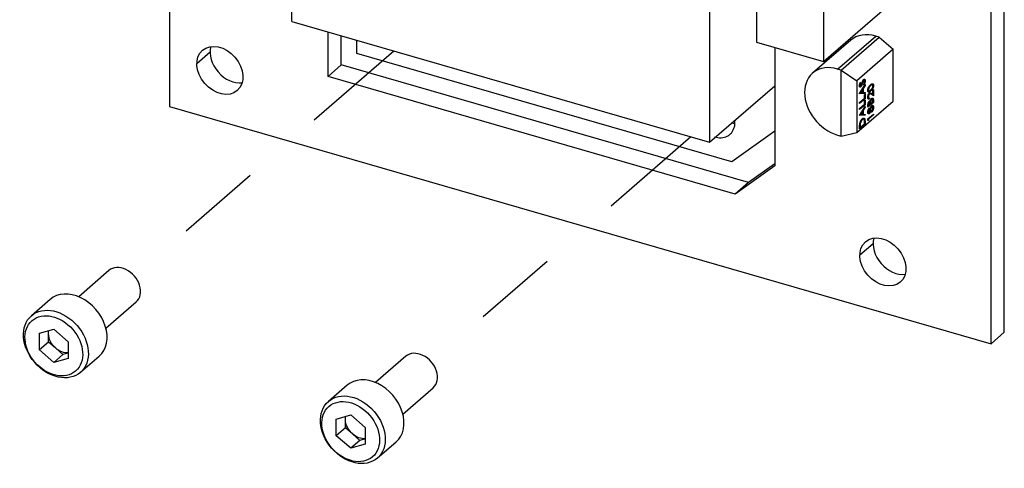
# Model space of a CAD drawing. Extents: x 0.3 to 39, y 0.1 to 10.9.
# Tile 12 of 26: x 28.589 to 29.753, y 1.541 to 2.071. Entities that reach past the tile are written whole.
import ezdxf

# ---------------------------------------------------------------- set-up
doc = ezdxf.new("R2010")
doc.units = 0
doc.header["$LTSCALE"] = 0.5
doc.header["$MEASUREMENT"] = 0
doc.linetypes.add('ONS_PHANTOM', pattern=[0.5, 0.25, -0.05, 0.05, -0.05, 0.05, -0.05])
for name, color, linetype in [('EXPLODE_LINES', 7, 'ONS_PHANTOM'), ('TANGENT_LINES', 7, 'CONTINUOUS'), ('VISIBLE', 7, 'CONTINUOUS')]:
    doc.layers.add(name, color=color, linetype=linetype)

msp = doc.modelspace()

# ---------------------------------------------------------------- linework, layer by layer
at = {"layer": 'EXPLODE_LINES'}
for p, q in [((29.0316, 2.0343), (28.7245, 1.7684)), ((29.3828, 1.9329), (29.0757, 1.667))]:
    msp.add_line(p, q, dxfattribs=at)
at = {"layer": 'TANGENT_LINES'}
for p, q in [((29.5563, 2.013), (29.6014, 2.052)), ((28.8142, 2.0329), (28.7984, 2.0192)), ((29.5824, 1.984), (29.5888, 1.9947)), ((29.5833, 1.9972), (29.5837, 1.9966)), ((29.5888, 1.9936), (29.5867, 1.9902)), ((29.5875, 1.9945), (29.5872, 1.9951)), ((29.5888, 1.9947), (29.5888, 1.9936)), ((29.5888, 1.9842), (29.5824, 1.9839)), ((29.5824, 1.9839), (29.5824, 1.984)), ((29.5861, 1.9891), (29.5836, 1.985)), ((29.5836, 1.985), (29.5861, 1.9852)), ((29.5861, 1.9852), (29.5861, 1.9891)), ((29.5867, 1.9902), (29.5867, 1.9852)), ((29.5867, 1.9852), (29.5888, 1.9853)), ((29.5881, 1.9826), (29.5888, 1.9832)), ((29.5881, 1.9784), (29.5881, 1.9826)), ((29.5888, 1.9853), (29.5888, 1.9842)), ((29.5888, 1.9832), (29.5888, 1.9779)), ((29.5986, 1.9812), (29.596, 1.9832)), ((29.5962, 1.9843), (29.598, 1.983)), ((29.598, 1.9882), (29.5986, 1.9887)), ((29.598, 1.983), (29.598, 1.9882)), ((29.5986, 1.9887), (29.5986, 1.9812)), ((29.5824, 1.9734), (29.5881, 1.9784)), ((29.5888, 1.9779), (29.5824, 1.9724)), ((29.5824, 1.9724), (29.5824, 1.9734)), ((29.5824, 1.9663), (29.5881, 1.9713)), ((29.5888, 1.9708), (29.5824, 1.9653)), ((29.5824, 1.9582), (29.5888, 1.9688)), ((29.5881, 1.9755), (29.5888, 1.9761)), ((29.5881, 1.9713), (29.5881, 1.9755)), ((29.5888, 1.9761), (29.5888, 1.9708)), ((29.5888, 1.9688), (29.5888, 1.9678)), ((29.5986, 1.9734), (29.5922, 1.9678)), ((29.5922, 1.9678), (29.5922, 1.97)), ((29.5929, 1.9694), (29.5949, 1.9712)), ((29.5929, 1.9708), (29.5929, 1.9694)), ((29.5942, 1.9788), (29.5942, 1.9778)), ((29.5949, 1.9712), (29.5949, 1.9719)), ((29.5956, 1.9718), (29.598, 1.9738)), ((29.5956, 1.9724), (29.5956, 1.9718)), ((29.598, 1.9738), (29.598, 1.9752)), ((29.5986, 1.9764), (29.5986, 1.9734)), ((29.5824, 1.9653), (29.5824, 1.9663)), ((29.5888, 1.9583), (29.5824, 1.958)), ((29.5824, 1.958), (29.5824, 1.9582)), ((29.5861, 1.9633), (29.5836, 1.9592)), ((29.5836, 1.9592), (29.5861, 1.9593)), ((29.5861, 1.9593), (29.5861, 1.9633)), ((29.5888, 1.9678), (29.5867, 1.9643)), ((29.5867, 1.9643), (29.5867, 1.9593)), ((29.5867, 1.9593), (29.5888, 1.9594)), ((29.5888, 1.9594), (29.5888, 1.9583)), ((29.5922, 1.9542), (29.5986, 1.9597)), ((29.5986, 1.9588), (29.5929, 1.9538)), ((29.5986, 1.9597), (29.5986, 1.9588)), ((29.5888, 1.9478), (29.5824, 1.9423)), ((29.583, 1.9438), (29.5881, 1.9482)), ((29.5881, 1.9482), (29.5881, 1.9495)), ((29.5888, 1.9513), (29.5888, 1.9478)), ((29.5922, 1.9522), (29.5922, 1.9542)), ((29.5929, 1.9521), (29.5922, 1.9522)), ((29.5929, 1.9538), (29.5929, 1.9521)), ((29.5824, 1.9423), (29.5824, 1.9445)), ((29.583, 1.9446), (29.583, 1.9438)), ((29.5984, 1.8065), (29.5826, 1.7929))]:
    msp.add_line(p, q, dxfattribs=at)
at = {"layer": 'TANGENT_LINES', "extrusion": (0, 0, -1)}
for centre, major_axis, start_param, end_param in [((29.5837, 1.9945), (-0.00085, -0.00295), 4.99807, 5.688633), ((29.5939, 1.9813), (-0.00104, -0.0036), 0.949882, 2.57046), ((29.5939, 1.9723), (-0.00085, -0.00294), 2.519707, 3.582865), ((29.5968, 1.9664), (-0.0011, -0.00382), 2.541572, 3.266564)]:
    msp.add_ellipse(centre, major_axis=major_axis, ratio=0.433013, start_param=start_param, end_param=end_param, dxfattribs=at)
at = {"layer": 'TANGENT_LINES'}
for centre, major_axis, ratio, start_param, end_param in [((29.5898, 1.9949), (0.00279, 0.00966), 0.433013, 1.280896, 1.588393), ((29.5872, 1.998), (0.00057, 0.00199), 0.433013, 0.609291, 1.267204), ((29.5955, 1.9855), (0.0026, 0.009), 0.433013, 0.264047, 0.613009), ((29.5867, 1.948), (0.00118, 0.00596), 0.575021, 6.914944, 7.937489)]:
    msp.add_ellipse(centre, major_axis=major_axis, ratio=ratio, start_param=start_param, end_param=end_param, dxfattribs=at)
for centre in [(28.6293, 1.6859), (28.9805, 1.5845)]:
    msp.add_ellipse(centre, major_axis=(0.0258, -0.0298), ratio=0.75, dxfattribs=at)
for points, knots in [([(29.5822, 1.9933), (29.5822, 1.9934), (29.5822, 1.9937), (29.5823, 1.9941), (29.5823, 1.9946), (29.5824, 1.9949), (29.5825, 1.9952), (29.5826, 1.9955), (29.5827, 1.9957), (29.5828, 1.996), (29.5829, 1.9963), (29.583, 1.9966), (29.5831, 1.9969), (29.5832, 1.9971), (29.5833, 1.9972)], [0, 0, 0, 0, 0.107233, 0.213252, 0.31883, 0.426794, 0.483646, 0.543604, 0.608308, 0.677127, 0.750686, 0.828713, 0.91219, 1, 1, 1, 1]), ([(29.5837, 1.9919), (29.5836, 1.9918), (29.5835, 1.9917), (29.5833, 1.9916), (29.5831, 1.9916), (29.5829, 1.9916), (29.5828, 1.9916), (29.5826, 1.9917), (29.5825, 1.9919), (29.5824, 1.9921), (29.5823, 1.9923), (29.5823, 1.9926), (29.5822, 1.9929), (29.5822, 1.9932), (29.5822, 1.9933)], [0, 0, 0, 0, 0.083785, 0.16578, 0.24628, 0.327461, 0.408797, 0.489715, 0.571376, 0.655523, 0.741019, 0.826547, 0.911989, 1, 1, 1, 1]), ([(29.5837, 1.9966), (29.5836, 1.9966), (29.5836, 1.9964), (29.5835, 1.9961), (29.5834, 1.9959), (29.5833, 1.9957), (29.5832, 1.9955), (29.5831, 1.9953), (29.5831, 1.9951), (29.583, 1.9949), (29.5829, 1.9946), (29.5829, 1.9943), (29.5829, 1.994), (29.5829, 1.9939), (29.5829, 1.9938)], [0, 0, 0, 0, 0.098469, 0.189629, 0.274184, 0.352183, 0.423199, 0.488551, 0.548473, 0.60144, 0.701198, 0.799592, 0.898545, 1, 1, 1, 1]), ([(29.5829, 1.9938), (29.5829, 1.9937), (29.5829, 1.9934), (29.5829, 1.9932), (29.583, 1.9929), (29.5831, 1.9928), (29.5832, 1.9927), (29.5834, 1.9927), (29.5835, 1.9927), (29.5836, 1.9928), (29.5837, 1.9928)], [0, 0, 0, 0, 0.143073, 0.275903, 0.402371, 0.528414, 0.650356, 0.765895, 0.880774, 1, 1, 1, 1]), ([(29.5837, 1.9928), (29.5837, 1.9929), (29.5838, 1.9929), (29.5839, 1.9931), (29.584, 1.9932), (29.5841, 1.9933), (29.5842, 1.9935), (29.5843, 1.9938), (29.5844, 1.994), (29.5845, 1.9942), (29.5845, 1.9943)], [0, 0, 0, 0, 0.107285, 0.214746, 0.322939, 0.434116, 0.553412, 0.686073, 0.834256, 1, 1, 1, 1]), ([(29.5845, 1.9943), (29.5845, 1.9943), (29.5845, 1.9944), (29.5846, 1.9946), (29.5847, 1.9947), (29.5847, 1.995), (29.5848, 1.9953), (29.5849, 1.9956), (29.585, 1.9959), (29.5851, 1.9962), (29.5851, 1.9963)], [0, 0, 0, 0, 0.052594, 0.124952, 0.218094, 0.333502, 0.468789, 0.624938, 0.801683, 1, 1, 1, 1]), ([(29.5855, 1.9959), (29.5855, 1.9957), (29.5854, 1.9954), (29.5853, 1.995), (29.5851, 1.9946), (29.585, 1.9943), (29.5849, 1.994), (29.5848, 1.9937), (29.5848, 1.9935), (29.5847, 1.9934), (29.5847, 1.9933)], [0, 0, 0, 0, 0.181535, 0.347082, 0.495568, 0.628357, 0.74552, 0.845831, 0.930782, 1, 1, 1, 1]), ([(29.5851, 1.9963), (29.5852, 1.9965), (29.5853, 1.9968), (29.5854, 1.9973), (29.5856, 1.9977), (29.5857, 1.9981), (29.5858, 1.9984), (29.586, 1.9988), (29.5861, 1.9991), (29.5863, 1.9994), (29.5865, 1.9998), (29.5867, 2.0002), (29.587, 2.0005), (29.5871, 2.0007), (29.5872, 2.0007)], [0, 0, 0, 0, 0.096972, 0.187773, 0.272396, 0.351321, 0.424335, 0.491909, 0.554233, 0.611268, 0.716348, 0.81454, 0.908495, 1, 1, 1, 1]), ([(29.5872, 2.0007), (29.5873, 2.0008), (29.5874, 2.0009), (29.5875, 2.001), (29.5877, 2.001), (29.5879, 2.0011), (29.588, 2.0011), (29.5882, 2.001), (29.5883, 2.001), (29.5884, 2.0009), (29.5885, 2.0007), (29.5886, 2.0006), (29.5887, 2.0004), (29.5888, 2.0002), (29.5889, 1.9999), (29.5889, 1.9997), (29.5889, 1.9994), (29.5889, 1.9992), (29.5889, 1.9991)], [0, 0, 0, 0, 0.061484, 0.121775, 0.18092, 0.240256, 0.300114, 0.361146, 0.423501, 0.488669, 0.553954, 0.617581, 0.680238, 0.742187, 0.804663, 0.868259, 0.93302, 1, 1, 1, 1]), ([(29.5883, 1.9985), (29.5883, 1.9986), (29.5883, 1.9988), (29.5882, 1.999), (29.5882, 1.9993), (29.5881, 1.9995), (29.5881, 1.9997), (29.588, 1.9998), (29.5878, 1.9999), (29.5877, 1.9999), (29.5876, 1.9999), (29.5875, 1.9999), (29.5873, 1.9998), (29.5872, 1.9998), (29.5872, 1.9997)], [0, 0, 0, 0, 0.091264, 0.18093, 0.270088, 0.360156, 0.448343, 0.532666, 0.613834, 0.693982, 0.772716, 0.849335, 0.923967, 1, 1, 1, 1]), ([(29.5872, 1.9951), (29.5873, 1.9953), (29.5875, 1.9956), (29.5877, 1.9961), (29.5879, 1.9965), (29.588, 1.997), (29.5881, 1.9974), (29.5882, 1.9978), (29.5883, 1.9981), (29.5883, 1.9984), (29.5883, 1.9985)], [0, 0, 0, 0, 0.159004, 0.304646, 0.438547, 0.562322, 0.677433, 0.786897, 0.893611, 1, 1, 1, 1]), ([(29.5889, 1.9991), (29.5889, 1.999), (29.5889, 1.9988), (29.5889, 1.9985), (29.5889, 1.9983), (29.5889, 1.998), (29.5888, 1.9978), (29.5888, 1.9975), (29.5887, 1.9972), (29.5886, 1.9969), (29.5885, 1.9967), (29.5884, 1.9964), (29.5883, 1.9961), (29.5882, 1.9958), (29.588, 1.9955), (29.5879, 1.9951), (29.5877, 1.9948), (29.5876, 1.9946), (29.5875, 1.9945)], [0, 0, 0, 0, 0.057208, 0.113696, 0.169178, 0.224159, 0.27872, 0.333794, 0.389241, 0.445822, 0.503704, 0.564294, 0.627975, 0.695038, 0.765373, 0.839611, 0.917538, 1, 1, 1, 1]), ([(29.592, 1.9877), (29.592, 1.9878), (29.592, 1.988), (29.5921, 1.9883), (29.5921, 1.9886), (29.5921, 1.9888), (29.5922, 1.9891), (29.5922, 1.9894), (29.5923, 1.9897), (29.5924, 1.99), (29.5925, 1.9903), (29.5926, 1.9906), (29.5927, 1.9909), (29.5929, 1.9912), (29.593, 1.9915), (29.5931, 1.9917), (29.5933, 1.992), (29.5935, 1.9923), (29.5937, 1.9926), (29.5939, 1.9929), (29.5941, 1.9932), (29.5943, 1.9934), (29.5946, 1.9937), (29.5948, 1.994), (29.5951, 1.9942), (29.5953, 1.9944), (29.5954, 1.9945)], [0, 0, 0, 0, 0.033788, 0.067194, 0.099862, 0.132567, 0.165151, 0.197913, 0.231319, 0.265083, 0.299255, 0.334399, 0.369943, 0.406284, 0.444064, 0.482998, 0.523354, 0.565537, 0.609613, 0.656391, 0.705885, 0.758325, 0.813832, 0.872795, 0.934722, 1, 1, 1, 1]), ([(29.5954, 1.9935), (29.5953, 1.9934), (29.5952, 1.9933), (29.595, 1.9931), (29.5948, 1.9929), (29.5946, 1.9927), (29.5944, 1.9924), (29.5942, 1.9922), (29.594, 1.992), (29.5939, 1.9918), (29.5937, 1.9916), (29.5936, 1.9913), (29.5935, 1.9911), (29.5933, 1.9909), (29.5932, 1.9907), (29.5931, 1.9904), (29.5931, 1.9902), (29.593, 1.9899), (29.5929, 1.9896), (29.5928, 1.9891), (29.5927, 1.9887), (29.5927, 1.9885), (29.5927, 1.9883)], [0, 0, 0, 0, 0.065681, 0.128486, 0.188175, 0.245106, 0.299448, 0.350823, 0.399942, 0.446672, 0.491255, 0.533376, 0.573853, 0.612526, 0.649597, 0.685532, 0.720106, 0.753838, 0.818925, 0.880493, 0.940311, 1, 1, 1, 1]), ([(29.5954, 1.9945), (29.5955, 1.9946), (29.5957, 1.9947), (29.596, 1.995), (29.5962, 1.9951), (29.5965, 1.9953), (29.5967, 1.9954), (29.5969, 1.9955), (29.5971, 1.9956), (29.5973, 1.9957), (29.5975, 1.9957), (29.5977, 1.9957), (29.5978, 1.9956), (29.598, 1.9956), (29.5981, 1.9955), (29.5982, 1.9954), (29.5983, 1.9953), (29.5984, 1.9952), (29.5985, 1.9951), (29.5986, 1.9949), (29.5986, 1.9947), (29.5987, 1.9945), (29.5987, 1.9943), (29.5988, 1.9941), (29.5988, 1.9938), (29.5988, 1.9937), (29.5988, 1.9936)], [0, 0, 0, 0, 0.065063, 0.126773, 0.185516, 0.240765, 0.29298, 0.34225, 0.388919, 0.432776, 0.474628, 0.514775, 0.553606, 0.591426, 0.628028, 0.663804, 0.698984, 0.733591, 0.767628, 0.801208, 0.834264, 0.866981, 0.89972, 0.932702, 0.966176, 1, 1, 1, 1]), ([(29.5988, 1.9936), (29.5988, 1.9935), (29.5988, 1.9933), (29.5988, 1.993), (29.5987, 1.9928), (29.5987, 1.9925), (29.5986, 1.9922), (29.5986, 1.9919), (29.5985, 1.9916), (29.5984, 1.9914), (29.5983, 1.9911), (29.5982, 1.9908), (29.5981, 1.9905), (29.598, 1.9902), (29.5978, 1.9899), (29.5977, 1.9897), (29.5975, 1.9894), (29.5974, 1.9891), (29.5972, 1.9888), (29.597, 1.9886), (29.5968, 1.9883), (29.5965, 1.988), (29.5963, 1.9878), (29.596, 1.9875), (29.5957, 1.9872), (29.5955, 1.987), (29.5954, 1.987)], [0, 0, 0, 0, 0.033787, 0.066622, 0.099285, 0.131361, 0.163585, 0.196104, 0.228902, 0.262158, 0.295991, 0.330218, 0.36506, 0.400951, 0.43762, 0.475708, 0.515381, 0.556414, 0.599765, 0.646424, 0.696431, 0.749782, 0.806573, 0.867436, 0.931887, 1, 1, 1, 1]), ([(29.5954, 1.9879), (29.5955, 1.988), (29.5957, 1.9882), (29.5959, 1.9884), (29.5961, 1.9886), (29.5963, 1.9888), (29.5965, 1.989), (29.5967, 1.9893), (29.5969, 1.9895), (29.597, 1.9897), (29.5971, 1.9899), (29.5973, 1.9901), (29.5974, 1.9903), (29.5975, 1.9905), (29.5976, 1.9907), (29.5977, 1.9909), (29.5978, 1.9912), (29.5979, 1.9915), (29.598, 1.9918), (29.5981, 1.9923), (29.5981, 1.9927), (29.5981, 1.9929), (29.5981, 1.993)], [0, 0, 0, 0, 0.072951, 0.141584, 0.205926, 0.265301, 0.320597, 0.371817, 0.41879, 0.461699, 0.502134, 0.540804, 0.578181, 0.614297, 0.649678, 0.684299, 0.718359, 0.752081, 0.817652, 0.879722, 0.939966, 1, 1, 1, 1]), ([(29.5981, 1.993), (29.5981, 1.9932), (29.5981, 1.9934), (29.5981, 1.9937), (29.598, 1.994), (29.5979, 1.9942), (29.5978, 1.9943), (29.5977, 1.9944), (29.5976, 1.9944), (29.5975, 1.9945), (29.5974, 1.9945), (29.5973, 1.9945), (29.5972, 1.9945), (29.5971, 1.9945), (29.597, 1.9945)], [0, 0, 0, 0, 0.112813, 0.225394, 0.339595, 0.459675, 0.521735, 0.583926, 0.648174, 0.713881, 0.781004, 0.851451, 0.924051, 1, 1, 1, 1]), ([(29.5954, 1.987), (29.5953, 1.9869), (29.5951, 1.9867), (29.5948, 1.9865), (29.5946, 1.9863), (29.5943, 1.9861), (29.5941, 1.986), (29.5938, 1.9859), (29.5936, 1.9858), (29.5935, 1.9857), (29.5933, 1.9857), (29.5931, 1.9857), (29.593, 1.9857), (29.5928, 1.9858), (29.5927, 1.9858), (29.5926, 1.9859), (29.5925, 1.986), (29.5924, 1.9861), (29.5923, 1.9863), (29.5922, 1.9864), (29.5922, 1.9866), (29.5921, 1.9868), (29.5921, 1.987), (29.5921, 1.9872), (29.592, 1.9875), (29.592, 1.9877), (29.592, 1.9877)], [0, 0, 0, 0, 0.068595, 0.133246, 0.194313, 0.251279, 0.304513, 0.354235, 0.400481, 0.443411, 0.484015, 0.523252, 0.561042, 0.5979, 0.633518, 0.668314, 0.702496, 0.736685, 0.770293, 0.803437, 0.835913, 0.86846, 0.900847, 0.933467, 0.966258, 1, 1, 1, 1]), ([(29.5927, 1.9883), (29.5927, 1.9882), (29.5927, 1.988), (29.5928, 1.9877), (29.5929, 1.9874), (29.593, 1.9872), (29.5931, 1.9871), (29.5931, 1.987), (29.5932, 1.9869), (29.5933, 1.9869), (29.5934, 1.9869), (29.5936, 1.9869), (29.5937, 1.9869), (29.5938, 1.9869), (29.594, 1.9869), (29.5941, 1.987), (29.5943, 1.9871), (29.5945, 1.9872), (29.5947, 1.9874), (29.5949, 1.9875), (29.5952, 1.9877), (29.5953, 1.9879), (29.5954, 1.9879)], [0, 0, 0, 0, 0.060387, 0.120883, 0.182755, 0.247811, 0.281299, 0.315088, 0.349702, 0.384857, 0.420966, 0.458511, 0.497175, 0.537602, 0.580503, 0.627468, 0.678388, 0.733983, 0.793747, 0.857714, 0.926698, 1, 1, 1, 1]), ([(29.594, 1.9836), (29.594, 1.9836), (29.5939, 1.9835), (29.5937, 1.9833), (29.5936, 1.9832), (29.5935, 1.983), (29.5934, 1.9828), (29.5933, 1.9826), (29.5932, 1.9824), (29.5931, 1.9821), (29.593, 1.9819), (29.5929, 1.9816), (29.5929, 1.9813), (29.5928, 1.9811), (29.5928, 1.9808), (29.5927, 1.9806), (29.5927, 1.9803), (29.5927, 1.9802), (29.5927, 1.9801)], [0, 0, 0, 0, 0.061965, 0.122122, 0.180988, 0.239933, 0.299906, 0.359989, 0.421776, 0.486576, 0.551535, 0.615018, 0.677259, 0.73973, 0.80305, 0.866495, 0.931973, 1, 1, 1, 1]), ([(29.5927, 1.9801), (29.5927, 1.98), (29.5927, 1.9798), (29.5927, 1.9796), (29.5928, 1.9794), (29.5928, 1.9792), (29.5929, 1.979), (29.5929, 1.9789), (29.593, 1.9787), (29.5931, 1.9786), (29.5932, 1.9786), (29.5933, 1.9785), (29.5934, 1.9785), (29.5936, 1.9785), (29.5937, 1.9785), (29.5939, 1.9786), (29.594, 1.9787), (29.5941, 1.9787), (29.5942, 1.9788)], [0, 0, 0, 0, 0.064439, 0.126547, 0.186887, 0.245878, 0.304041, 0.362191, 0.420976, 0.48066, 0.5406, 0.600689, 0.661936, 0.724443, 0.789038, 0.856314, 0.926352, 1, 1, 1, 1]), ([(29.594, 1.9846), (29.594, 1.9846), (29.5942, 1.9848), (29.5945, 1.9849), (29.5947, 1.985), (29.5949, 1.985), (29.5951, 1.985), (29.5952, 1.9849), (29.5954, 1.9849), (29.5955, 1.9848), (29.5957, 1.9847), (29.5959, 1.9846), (29.5961, 1.9844), (29.5962, 1.9843), (29.5962, 1.9843)], [0, 0, 0, 0, 0.098702, 0.195672, 0.292422, 0.391343, 0.444462, 0.504229, 0.570352, 0.642546, 0.722288, 0.807921, 0.90047, 1, 1, 1, 1]), ([(29.596, 1.9832), (29.5959, 1.9833), (29.5958, 1.9834), (29.5956, 1.9835), (29.5954, 1.9836), (29.5953, 1.9837), (29.5951, 1.9838), (29.595, 1.9838), (29.5949, 1.9839), (29.5948, 1.9839), (29.5946, 1.9839), (29.5944, 1.9839), (29.5942, 1.9838), (29.5941, 1.9837), (29.594, 1.9836)], [0, 0, 0, 0, 0.110803, 0.212829, 0.306101, 0.390647, 0.466924, 0.534481, 0.593587, 0.644557, 0.7362, 0.825024, 0.911986, 1, 1, 1, 1]), ([(29.5942, 1.9778), (29.5941, 1.9777), (29.594, 1.9776), (29.5937, 1.9775), (29.5935, 1.9774), (29.5933, 1.9773), (29.5931, 1.9773), (29.593, 1.9774), (29.5928, 1.9774), (29.5926, 1.9775), (29.5925, 1.9777), (29.5924, 1.9778), (29.5923, 1.9781), (29.5922, 1.9783), (29.5921, 1.9786), (29.5921, 1.9789), (29.5921, 1.9792), (29.592, 1.9794), (29.592, 1.9796)], [0, 0, 0, 0, 0.068791, 0.135103, 0.198979, 0.261904, 0.323495, 0.385195, 0.446969, 0.509765, 0.572251, 0.633405, 0.693251, 0.752583, 0.812579, 0.873275, 0.93555, 1, 1, 1, 1]), ([(29.5922, 1.97), (29.5922, 1.9701), (29.5922, 1.9703), (29.5922, 1.9706), (29.5922, 1.9709), (29.5923, 1.9712), (29.5923, 1.9715), (29.5923, 1.9717), (29.5924, 1.9719), (29.5924, 1.9722), (29.5925, 1.9726), (29.5926, 1.973), (29.5928, 1.9734), (29.593, 1.9738), (29.5931, 1.9741), (29.5934, 1.9744), (29.5936, 1.9747), (29.5937, 1.9748), (29.5938, 1.9749)], [0, 0, 0, 0, 0.062594, 0.121323, 0.17668, 0.228365, 0.276868, 0.321879, 0.364099, 0.403356, 0.477968, 0.550535, 0.623584, 0.698175, 0.773354, 0.847281, 0.922818, 1, 1, 1, 1]), ([(29.5938, 1.9739), (29.5938, 1.9739), (29.5937, 1.9738), (29.5936, 1.9737), (29.5935, 1.9736), (29.5934, 1.9734), (29.5933, 1.9733), (29.5933, 1.9731), (29.5932, 1.9729), (29.5931, 1.9728), (29.5931, 1.9726), (29.593, 1.9723), (29.593, 1.9721), (29.5929, 1.9719), (29.5929, 1.9716), (29.5929, 1.9713), (29.5929, 1.9711), (29.5929, 1.9709), (29.5929, 1.9708)], [0, 0, 0, 0, 0.057003, 0.111818, 0.164402, 0.21587, 0.266841, 0.317479, 0.369902, 0.4234, 0.479718, 0.539241, 0.602431, 0.67103, 0.744485, 0.823454, 0.90874, 1, 1, 1, 1]), ([(29.5949, 1.9719), (29.5949, 1.9725), (29.5949, 1.9735), (29.5946, 1.974), (29.5943, 1.9742), (29.5939, 1.974), (29.5939, 1.974), (29.5938, 1.9739)], [0, 0, 0, 0, 0.36585, 0.551599, 0.713712, 0.880242, 1, 1, 1, 1]), ([(29.595, 1.9662), (29.5951, 1.9663), (29.5951, 1.9665), (29.5952, 1.9668), (29.5953, 1.9671), (29.5954, 1.9674), (29.5955, 1.9677), (29.5956, 1.968), (29.5957, 1.9682), (29.5958, 1.9684), (29.5959, 1.9687), (29.596, 1.9689), (29.5961, 1.969), (29.5962, 1.9692), (29.5964, 1.9694), (29.5965, 1.9695), (29.5966, 1.9697), (29.5967, 1.9697), (29.5967, 1.9698)], [0, 0, 0, 0, 0.079525, 0.1551, 0.22722, 0.295911, 0.362056, 0.42552, 0.485813, 0.544495, 0.60146, 0.657841, 0.713974, 0.769468, 0.82613, 0.882885, 0.940701, 1, 1, 1, 1]), ([(29.5952, 1.9748), (29.5952, 1.975), (29.5952, 1.9752), (29.5953, 1.9757), (29.5954, 1.976), (29.5956, 1.9764), (29.5957, 1.9767), (29.5958, 1.977), (29.5959, 1.9772), (29.5961, 1.9775), (29.5963, 1.9778), (29.5964, 1.978), (29.5966, 1.9782), (29.5967, 1.9783), (29.5968, 1.9784)], [0, 0, 0, 0, 0.106057, 0.202914, 0.2903, 0.370223, 0.446384, 0.521397, 0.598291, 0.676142, 0.755529, 0.834887, 0.916646, 1, 1, 1, 1]), ([(29.5968, 1.9688), (29.5967, 1.9688), (29.5966, 1.9687), (29.5965, 1.9685), (29.5964, 1.9684), (29.5963, 1.9682), (29.5961, 1.968), (29.596, 1.9677), (29.5959, 1.9675), (29.5958, 1.9672), (29.5957, 1.9669), (29.5956, 1.9666), (29.5956, 1.9663), (29.5955, 1.9661), (29.5955, 1.9658), (29.5954, 1.9655), (29.5954, 1.9652), (29.5954, 1.965), (29.5954, 1.9649)], [0, 0, 0, 0, 0.057339, 0.113063, 0.169181, 0.225775, 0.283826, 0.343454, 0.405907, 0.471392, 0.538003, 0.603064, 0.667602, 0.732225, 0.797005, 0.863048, 0.930357, 1, 1, 1, 1]), ([(29.5957, 1.9746), (29.5956, 1.9745), (29.5956, 1.9744), (29.5956, 1.9742), (29.5956, 1.9739), (29.5956, 1.9737), (29.5956, 1.9734), (29.5956, 1.9731), (29.5956, 1.9728), (29.5956, 1.9725), (29.5956, 1.9724)], [0, 0, 0, 0, 0.079306, 0.171953, 0.277057, 0.394731, 0.526177, 0.671345, 0.829285, 1, 1, 1, 1]), ([(29.5968, 1.9774), (29.5968, 1.9773), (29.5967, 1.9773), (29.5966, 1.9772), (29.5965, 1.977), (29.5964, 1.9769), (29.5963, 1.9768), (29.5962, 1.9766), (29.5962, 1.9764), (29.596, 1.9762), (29.5959, 1.9759), (29.5958, 1.9754), (29.5957, 1.975), (29.5957, 1.9747), (29.5957, 1.9746)], [0, 0, 0, 0, 0.060287, 0.119602, 0.177503, 0.235143, 0.292133, 0.350871, 0.410098, 0.470732, 0.594829, 0.722579, 0.856691, 1, 1, 1, 1]), ([(29.5968, 1.9784), (29.5969, 1.9784), (29.597, 1.9785), (29.5972, 1.9786), (29.5973, 1.9787), (29.5975, 1.9787), (29.5977, 1.9787), (29.5978, 1.9787), (29.598, 1.9786), (29.5981, 1.9785), (29.5982, 1.9784), (29.5983, 1.9782), (29.5984, 1.978), (29.5985, 1.9777), (29.5985, 1.9774), (29.5986, 1.9771), (29.5986, 1.9768), (29.5986, 1.9765), (29.5986, 1.9764)], [0, 0, 0, 0, 0.06116, 0.120335, 0.17818, 0.235235, 0.292683, 0.351186, 0.410457, 0.47172, 0.533761, 0.595739, 0.657888, 0.721295, 0.786823, 0.854686, 0.925478, 1, 1, 1, 1]), ([(29.598, 1.9752), (29.598, 1.9753), (29.598, 1.9755), (29.5979, 1.9758), (29.5979, 1.9761), (29.5979, 1.9763), (29.5979, 1.9765), (29.5979, 1.9767), (29.5979, 1.9768), (29.5978, 1.977), (29.5978, 1.9772), (29.5977, 1.9773), (29.5975, 1.9775), (29.5974, 1.9775), (29.5973, 1.9776), (29.5971, 1.9776), (29.597, 1.9775), (29.5968, 1.9774), (29.5968, 1.9774)], [0, 0, 0, 0, 0.072502, 0.139739, 0.201795, 0.259822, 0.312206, 0.360773, 0.40454, 0.443698, 0.516841, 0.587874, 0.657965, 0.728969, 0.799308, 0.866636, 0.933116, 1, 1, 1, 1]), ([(29.5981, 1.9672), (29.5981, 1.9673), (29.5981, 1.9675), (29.5981, 1.9678), (29.5981, 1.968), (29.598, 1.9683), (29.598, 1.9685), (29.5979, 1.9686), (29.5978, 1.9688), (29.5977, 1.9689), (29.5976, 1.969), (29.5975, 1.969), (29.5974, 1.9691), (29.5973, 1.9691), (29.5971, 1.969), (29.597, 1.969), (29.5969, 1.9689), (29.5968, 1.9688), (29.5968, 1.9688)], [0, 0, 0, 0, 0.076559, 0.149161, 0.218827, 0.285567, 0.350313, 0.414125, 0.477179, 0.540368, 0.602202, 0.662034, 0.719934, 0.775907, 0.831115, 0.886667, 0.942552, 1, 1, 1, 1]), ([(29.5981, 1.9701), (29.5981, 1.9701), (29.5982, 1.97), (29.5984, 1.9698), (29.5985, 1.9696), (29.5986, 1.9693), (29.5987, 1.969), (29.5987, 1.9686), (29.5988, 1.9682), (29.5988, 1.9679), (29.5988, 1.9678)], [0, 0, 0, 0, 0.119283, 0.237093, 0.354796, 0.474576, 0.59746, 0.724926, 0.858883, 1, 1, 1, 1]), ([(29.592, 1.962), (29.592, 1.9621), (29.5921, 1.9624), (29.5921, 1.9629), (29.5922, 1.9633), (29.5923, 1.9638), (29.5924, 1.9642), (29.5925, 1.9647), (29.5927, 1.9651), (29.5929, 1.9655), (29.5931, 1.9658), (29.5933, 1.9661), (29.5935, 1.9664), (29.5936, 1.9665), (29.5937, 1.9666)], [0, 0, 0, 0, 0.08941, 0.176306, 0.262626, 0.349446, 0.435498, 0.518928, 0.601355, 0.684256, 0.765807, 0.844877, 0.92228, 1, 1, 1, 1]), ([(29.5937, 1.9602), (29.5936, 1.9601), (29.5935, 1.96), (29.5933, 1.9599), (29.5931, 1.9599), (29.5929, 1.9599), (29.5927, 1.96), (29.5925, 1.9601), (29.5924, 1.9603), (29.5923, 1.9606), (29.5922, 1.9609), (29.5921, 1.9612), (29.5921, 1.9616), (29.592, 1.9619), (29.592, 1.962)], [0, 0, 0, 0, 0.074058, 0.14887, 0.226668, 0.307735, 0.391157, 0.473929, 0.557928, 0.644989, 0.733364, 0.821092, 0.909287, 1, 1, 1, 1]), ([(29.5937, 1.9656), (29.5937, 1.9655), (29.5936, 1.9655), (29.5935, 1.9654), (29.5934, 1.9653), (29.5933, 1.9651), (29.5933, 1.965), (29.5932, 1.9648), (29.5931, 1.9646), (29.593, 1.9644), (29.5929, 1.9642), (29.5929, 1.964), (29.5928, 1.9638), (29.5928, 1.9635), (29.5927, 1.9633), (29.5927, 1.963), (29.5927, 1.9628), (29.5927, 1.9626), (29.5927, 1.9625)], [0, 0, 0, 0, 0.050902, 0.101034, 0.151084, 0.203062, 0.256248, 0.310847, 0.368769, 0.430015, 0.49252, 0.556049, 0.621996, 0.690192, 0.761385, 0.836356, 0.915487, 1, 1, 1, 1]), ([(29.5927, 1.9625), (29.5927, 1.9624), (29.5927, 1.9623), (29.5927, 1.9621), (29.5927, 1.9619), (29.5928, 1.9617), (29.5928, 1.9616), (29.5929, 1.9614), (29.5929, 1.9613), (29.593, 1.9612), (29.5931, 1.9611), (29.5932, 1.9611), (29.5932, 1.961), (29.5933, 1.961), (29.5934, 1.961), (29.5935, 1.961), (29.5936, 1.9611), (29.5937, 1.9612), (29.5937, 1.9612)], [0, 0, 0, 0, 0.075243, 0.147209, 0.216447, 0.284025, 0.350655, 0.415031, 0.47963, 0.544652, 0.608044, 0.667828, 0.725114, 0.780992, 0.835527, 0.889438, 0.944072, 1, 1, 1, 1]), ([(29.5937, 1.9666), (29.5938, 1.9666), (29.5939, 1.9668), (29.5941, 1.9668), (29.5943, 1.9669), (29.5945, 1.9669), (29.5946, 1.9668), (29.5948, 1.9666), (29.5949, 1.9664), (29.595, 1.9663), (29.595, 1.9662)], [0, 0, 0, 0, 0.121904, 0.239413, 0.35541, 0.472091, 0.592859, 0.718703, 0.854892, 1, 1, 1, 1]), ([(29.5948, 1.9643), (29.5948, 1.9644), (29.5948, 1.9646), (29.5947, 1.9649), (29.5947, 1.9651), (29.5946, 1.9653), (29.5945, 1.9655), (29.5944, 1.9656), (29.5943, 1.9657), (29.5942, 1.9657), (29.5941, 1.9657), (29.5939, 1.9657), (29.5938, 1.9657), (29.5937, 1.9656), (29.5937, 1.9656)], [0, 0, 0, 0, 0.08969, 0.178494, 0.266838, 0.356558, 0.445334, 0.530806, 0.614076, 0.697707, 0.779142, 0.855354, 0.928557, 1, 1, 1, 1]), ([(29.5937, 1.9612), (29.5937, 1.9612), (29.5938, 1.9613), (29.5939, 1.9614), (29.594, 1.9615), (29.5941, 1.9617), (29.5942, 1.9619), (29.5943, 1.962), (29.5943, 1.9623), (29.5944, 1.9625), (29.5945, 1.9627), (29.5946, 1.963), (29.5946, 1.9632), (29.5947, 1.9634), (29.5947, 1.9637), (29.5947, 1.9639), (29.5948, 1.9641), (29.5948, 1.9643), (29.5948, 1.9643)], [0, 0, 0, 0, 0.054564, 0.107826, 0.161924, 0.21751, 0.274498, 0.334815, 0.397555, 0.464755, 0.532901, 0.600097, 0.665354, 0.731084, 0.796883, 0.863292, 0.930831, 1, 1, 1, 1]), ([(29.595, 1.963), (29.595, 1.9628), (29.5949, 1.9625), (29.5948, 1.962), (29.5946, 1.9616), (29.5945, 1.9612), (29.5943, 1.9609), (29.5941, 1.9606), (29.5939, 1.9604), (29.5938, 1.9602), (29.5937, 1.9602)], [0, 0, 0, 0, 0.14586, 0.282426, 0.41085, 0.535029, 0.654701, 0.770133, 0.884556, 1, 1, 1, 1]), ([(29.5968, 1.9623), (29.5968, 1.9623), (29.5967, 1.9622), (29.5965, 1.9621), (29.5964, 1.962), (29.5963, 1.962), (29.5962, 1.9619), (29.596, 1.9619), (29.5959, 1.9619), (29.5958, 1.962), (29.5957, 1.962), (29.5956, 1.9621), (29.5955, 1.9622), (29.5954, 1.9623), (29.5953, 1.9624), (29.5952, 1.9626), (29.5951, 1.9628), (29.5951, 1.9629), (29.595, 1.963)], [0, 0, 0, 0, 0.058854, 0.116315, 0.172675, 0.22878, 0.28458, 0.340257, 0.39663, 0.453507, 0.512318, 0.572648, 0.636022, 0.702363, 0.771483, 0.844184, 0.92007, 1, 1, 1, 1]), ([(29.5954, 1.9649), (29.5954, 1.9648), (29.5954, 1.9646), (29.5954, 1.9644), (29.5955, 1.9641), (29.5955, 1.9639), (29.5956, 1.9637), (29.5956, 1.9635), (29.5957, 1.9634), (29.5958, 1.9633), (29.5959, 1.9632), (29.5961, 1.9631), (29.5962, 1.9631), (29.5963, 1.9631), (29.5964, 1.9631), (29.5965, 1.9631), (29.5967, 1.9632), (29.5968, 1.9633), (29.5968, 1.9633)], [0, 0, 0, 0, 0.071269, 0.139812, 0.206497, 0.271535, 0.336082, 0.400528, 0.464984, 0.53005, 0.594423, 0.655583, 0.714849, 0.772115, 0.828999, 0.885122, 0.942079, 1, 1, 1, 1]), ([(29.5988, 1.9678), (29.5988, 1.9676), (29.5988, 1.9673), (29.5987, 1.9669), (29.5987, 1.9664), (29.5986, 1.966), (29.5985, 1.9656), (29.5984, 1.9652), (29.5983, 1.9648), (29.5982, 1.9644), (29.598, 1.9641), (29.5978, 1.9637), (29.5977, 1.9634), (29.5975, 1.9632), (29.5973, 1.9629), (29.5972, 1.9627), (29.597, 1.9625), (29.5969, 1.9624), (29.5968, 1.9623)], [0, 0, 0, 0, 0.078556, 0.152863, 0.22356, 0.290375, 0.355403, 0.418291, 0.480389, 0.543073, 0.604924, 0.664398, 0.721943, 0.778375, 0.83383, 0.888861, 0.944089, 1, 1, 1, 1]), ([(29.5968, 1.9633), (29.5969, 1.9634), (29.597, 1.9635), (29.5972, 1.9637), (29.5973, 1.9639), (29.5975, 1.9642), (29.5976, 1.9645), (29.5978, 1.9649), (29.5979, 1.9652), (29.598, 1.9656), (29.598, 1.966), (29.5981, 1.9664), (29.5981, 1.9668), (29.5981, 1.9671), (29.5981, 1.9672)], [0, 0, 0, 0, 0.074898, 0.148596, 0.224471, 0.302323, 0.381919, 0.461149, 0.542417, 0.626716, 0.714597, 0.804903, 0.900127, 1, 1, 1, 1]), ([(29.5824, 1.9445), (29.5824, 1.9447), (29.5824, 1.9451), (29.5824, 1.9456), (29.5824, 1.9462), (29.5824, 1.9466), (29.5825, 1.9471), (29.5825, 1.9475), (29.5825, 1.9479), (29.5826, 1.9481), (29.5826, 1.9482)], [0, 0, 0, 0, 0.164289, 0.317406, 0.458844, 0.589367, 0.707831, 0.81577, 0.91288, 1, 1, 1, 1]), ([(29.5826, 1.9482), (29.5826, 1.9484), (29.5827, 1.9487), (29.5828, 1.9491), (29.5829, 1.9496), (29.583, 1.95), (29.5832, 1.9504), (29.5834, 1.9509), (29.5835, 1.9513), (29.5837, 1.9517), (29.5839, 1.9521), (29.5842, 1.9524), (29.5844, 1.9528), (29.5846, 1.9531), (29.5849, 1.9534), (29.5851, 1.9537), (29.5854, 1.954), (29.5856, 1.9541), (29.5857, 1.9542)], [0, 0, 0, 0, 0.061545, 0.121694, 0.181155, 0.239875, 0.298702, 0.357647, 0.417605, 0.478494, 0.540407, 0.602345, 0.665004, 0.728559, 0.793651, 0.860534, 0.929236, 1, 1, 1, 1]), ([(29.5832, 1.9482), (29.5832, 1.9481), (29.5832, 1.9478), (29.5831, 1.9475), (29.5831, 1.9471), (29.5831, 1.9467), (29.5831, 1.9462), (29.583, 1.9457), (29.583, 1.9452), (29.583, 1.9448), (29.583, 1.9446)], [0, 0, 0, 0, 0.084319, 0.179285, 0.286583, 0.405111, 0.535593, 0.67819, 0.832976, 1, 1, 1, 1]), ([(29.5879, 1.9525), (29.5879, 1.9526), (29.5879, 1.9528), (29.5878, 1.953), (29.5877, 1.9532), (29.5876, 1.9534), (29.5875, 1.9535), (29.5874, 1.9536), (29.5873, 1.9537), (29.5871, 1.9538), (29.587, 1.9538), (29.5868, 1.9538), (29.5866, 1.9538), (29.5864, 1.9537), (29.5863, 1.9536), (29.5861, 1.9535), (29.5859, 1.9534), (29.5857, 1.9533), (29.5856, 1.9532)], [0, 0, 0, 0, 0.062415, 0.123338, 0.183125, 0.241783, 0.300579, 0.35968, 0.418882, 0.479531, 0.540851, 0.602303, 0.664463, 0.727806, 0.792895, 0.859672, 0.928464, 1, 1, 1, 1]), ([(29.5857, 1.9542), (29.5857, 1.9543), (29.5859, 1.9544), (29.5861, 1.9546), (29.5863, 1.9547), (29.5866, 1.9548), (29.5868, 1.9549), (29.587, 1.955), (29.5872, 1.955), (29.5873, 1.955), (29.5875, 1.9549), (29.5877, 1.9549), (29.5878, 1.9548), (29.588, 1.9547), (29.5881, 1.9546), (29.5882, 1.9545), (29.5883, 1.9543), (29.5884, 1.9541), (29.5885, 1.9539), (29.5886, 1.9536), (29.5886, 1.9533), (29.5887, 1.953), (29.5887, 1.9526), (29.5887, 1.9522), (29.5888, 1.9517), (29.5888, 1.9514), (29.5888, 1.9513)], [0, 0, 0, 0, 0.046081, 0.090807, 0.134295, 0.177024, 0.218823, 0.260244, 0.30108, 0.341614, 0.381583, 0.42012, 0.458075, 0.494738, 0.531195, 0.566934, 0.602713, 0.638327, 0.674853, 0.713467, 0.754442, 0.797815, 0.843989, 0.893072, 0.944963, 1, 1, 1, 1]), ([(29.5881, 1.9495), (29.5881, 1.9497), (29.5881, 1.95), (29.5881, 1.9505), (29.5881, 1.951), (29.5881, 1.9514), (29.5881, 1.9518), (29.588, 1.9521), (29.588, 1.9523), (29.588, 1.9525), (29.5879, 1.9525)], [0, 0, 0, 0, 0.171901, 0.330628, 0.475549, 0.606746, 0.725024, 0.829742, 0.921323, 1, 1, 1, 1])]:
    msp.add_open_spline(points, degree=3, knots=knots, dxfattribs=at)
at = {"layer": 'VISIBLE'}
for p, q in [((28.766, 2.9918), (28.766, 1.9689)), ((29.7535, 1.7021), (29.7535, 2.7249)), ((29.7378, 1.6884), (29.7378, 2.7113)), ((28.9106, 2.0693), (28.9106, 2.6693)), ((29.4049, 2.5266), (29.4049, 1.9266)), ((29.4604, 2.1484), (29.4604, 2.0449)), ((29.5398, 2.1254), (29.5398, 2.0219)), ((29.5398, 2.0219), (29.6148, 2.0868)), ((28.9106, 2.0693), (29.4049, 1.9266)), ((28.9536, 2.0043), (28.9536, 2.0569)), ((28.9693, 2.0179), (28.9693, 2.0523)), ((29.5606, 2.0118), (29.6056, 2.0508)), ((29.6056, 2.0508), (29.6014, 2.052)), ((29.6056, 2.0508), (29.622, 2.0366)), ((28.9878, 2.0313), (28.9878, 2.047)), ((29.4604, 2.0449), (29.5398, 2.0219)), ((29.482, 2.0386), (29.482, 1.8986)), ((29.5719, 2.0471), (29.5268, 2.008)), ((29.4311, 1.9034), (28.9878, 2.0313)), ((29.622, 2.0366), (29.5789, 1.9992)), ((29.622, 1.9752), (29.622, 2.0366)), ((28.9693, 2.0179), (28.9536, 2.0043)), ((29.4509, 1.8789), (28.9693, 2.0179)), ((29.4352, 1.8653), (28.9536, 2.0043)), ((29.5606, 2.0118), (29.5563, 2.013)), ((29.5606, 2.0118), (29.5789, 1.9992)), ((29.5606, 1.9337), (29.5606, 2.0118)), ((29.4049, 1.9266), (29.482, 1.9933)), ((29.5789, 1.9992), (29.5789, 1.9379)), ((28.766, 1.9689), (29.7378, 1.6884)), ((29.5789, 1.9379), (29.622, 1.9752)), ((29.4349, 1.9488), (29.4348, 1.9523)), ((29.482, 1.9396), (29.4311, 1.9034)), ((29.5563, 1.9349), (29.5606, 1.9337)), ((29.5606, 1.9337), (29.5789, 1.9379)), ((29.482, 1.8986), (29.4352, 1.8653)), ((29.482, 1.9011), (29.4509, 1.8789)), ((29.4509, 1.8789), (29.4352, 1.8653)), ((28.6945, 1.7749), (28.6587, 1.7439)), ((28.6249, 1.7407), (28.6028, 1.7215)), ((28.6909, 1.7067), (28.7267, 1.7377)), ((28.6123, 1.7007), (28.6293, 1.7056)), ((28.6123, 1.681), (28.6123, 1.7007)), ((28.6231, 1.7002), (28.6231, 1.7038)), ((28.6293, 1.7056), (28.6464, 1.6908)), ((29.7535, 1.7021), (29.7378, 1.6884)), ((28.6231, 1.6904), (28.6123, 1.681)), ((28.6231, 1.6904), (28.6231, 1.7002)), ((28.6316, 1.683), (28.6231, 1.6904)), ((28.6464, 1.6908), (28.6464, 1.6711)), ((28.6293, 1.6662), (28.6123, 1.681)), ((28.6401, 1.6756), (28.6316, 1.683)), ((28.6464, 1.6774), (28.6401, 1.6756)), ((28.6401, 1.6756), (28.6293, 1.6662)), ((28.6464, 1.6711), (28.6293, 1.6662)), ((28.6608, 1.6546), (28.6829, 1.6737)), ((29.0456, 1.6735), (29.0099, 1.6425)), ((28.9761, 1.6393), (28.954, 1.6201)), ((29.0421, 1.6053), (29.0779, 1.6363)), ((28.9634, 1.5993), (28.9805, 1.6042)), ((28.9634, 1.5796), (28.9634, 1.5993)), ((28.9743, 1.5988), (28.9743, 1.6024)), ((28.9743, 1.589), (28.9743, 1.5988)), ((28.9805, 1.6042), (28.9975, 1.5895)), ((28.9743, 1.589), (28.9634, 1.5796)), ((28.9828, 1.5816), (28.9743, 1.589)), ((28.9975, 1.5895), (28.9975, 1.5698)), ((28.9805, 1.5648), (28.9634, 1.5796)), ((28.9913, 1.5742), (28.9805, 1.5648)), ((28.9913, 1.5742), (28.9828, 1.5816)), ((28.9975, 1.576), (28.9913, 1.5742)), ((29.0119, 1.5532), (29.0341, 1.5724)), ((28.9975, 1.5698), (28.9805, 1.5648))]:
    msp.add_line(p, q, dxfattribs=at)
for centre, major_axis, start_param, end_param in [((29.6014, 2.013), (0.0295, -0.0341), 2.284521, 3.141593), ((28.8414, 2.025), (0.0206, -0.0238), 3.598259, 5.826519), ((29.5563, 1.974), (0.0295, -0.0341), 2.284521, 5.426113), ((29.6256, 1.7986), (0.0206, -0.0238), 3.598259, 5.826519), ((28.7106, 1.7563), (0.0161, -0.0186), 0, 3.141593), ((28.6539, 1.7072), (0.029, -0.0335), 6.283185, 9.424778), ((29.0618, 1.6549), (0.0161, -0.0186), 0, 3.141593), ((29.0051, 1.6058), (0.029, -0.0335), 6.283185, 9.424778)]:
    msp.add_ellipse(centre, major_axis=major_axis, ratio=0.75, start_param=start_param, end_param=end_param, dxfattribs=at)
for centre, major_axis in [((28.8257, 2.0114), (0.0206, -0.0238)), ((29.6099, 1.785), (0.0206, -0.0238)), ((28.6318, 1.688), (0.029, -0.0335)), ((28.983, 1.5867), (0.029, -0.0335))]:
    msp.add_ellipse(centre, major_axis=major_axis, ratio=0.75, dxfattribs=at)
at = {"layer": 'VISIBLE', "extrusion": (0, 0, -1)}
for centre, major_axis, start_param, end_param in [((29.4298, 1.9736), (-0.0184, 0.0212), 3.800059, 3.952293), ((28.6401, 1.6953), (-0.0129, 0.0149), 5.569461, 5.796982), ((28.6401, 1.6953), (-0.0129, 0.0149), 4.522263, 5.569461), ((28.6401, 1.6953), (-0.0129, 0.0149), 3.625123, 4.522263), ((28.9913, 1.5939), (-0.0129, 0.0149), 5.569461, 5.796982), ((28.9913, 1.5939), (-0.0129, 0.0149), 4.522263, 5.569461), ((28.9913, 1.5939), (-0.0129, 0.0149), 3.625123, 4.522263)]:
    msp.add_ellipse(centre, major_axis=major_axis, ratio=0.75, start_param=start_param, end_param=end_param, dxfattribs=at)
at = {"layer": 'VISIBLE'}
for points, knots in [([(29.429, 1.9358), (29.4297, 1.9364), (29.4315, 1.938), (29.4347, 1.9448), (29.4348, 1.9476), (29.4349, 1.9488)], [0, 0, 0, 0, 0.277514, 0.693712, 1, 1, 1, 1]), ([(29.4106, 1.9327), (29.4133, 1.9322), (29.4185, 1.9311), (29.4259, 1.9333), (29.4281, 1.9351), (29.429, 1.9358)], [0, 0, 0, 0, 0.378204, 0.739311, 1, 1, 1, 1])]:
    msp.add_open_spline(points, degree=3, knots=knots, dxfattribs=at)

doc.saveas('drawing.dxf')
